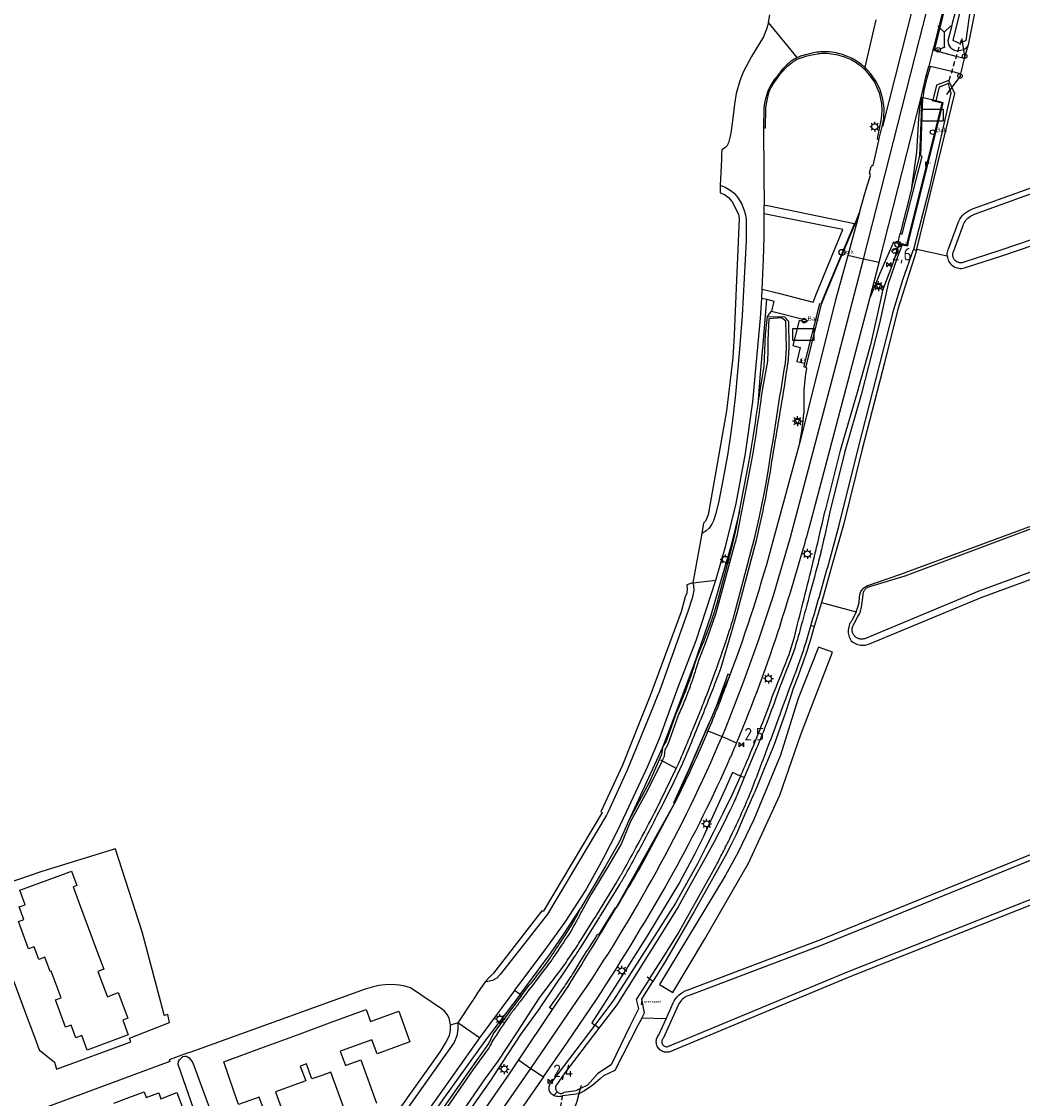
# Model space of a CAD drawing. Extents: x 120829 to 122681, y 456360 to 459111.
# Tile 16 of 32: x 121321 to 121521, y 458013 to 458228. Entities that reach past the tile are written whole.
import ezdxf
from ezdxf.enums import TextEntityAlignment as Align

# ---------------------------------------------------------------- set-up
doc = ezdxf.new("R2010")
doc.units = 0
doc.header["$LTSCALE"] = 4
doc.linetypes.add('STIPPELFIJN', pattern=[0.375, 0.25, -0.125])
doc.layers.get('0').update_dxf_attribs({"linetype": 'CONTINUOUS'})
for name, color, linetype in [('G_BTD', 3, 'CONTINUOUS'), ('G_OTD', 32, 'CONTINUOUS'), ('G_OWG', 6, 'CONTINUOUS'), ('G_OWT', 6, 'CONTINUOUS'), ('G_WGD', 7, 'CONTINUOUS'), ('G_WGI', 1, 'CONTINUOUS'), ('G_WTD', 5, 'CONTINUOUS'), ('LKWDUP', 5, 'CONTINUOUS'), ('LSHD', 3, 'CONTINUOUS'), ('PPALHM', 10, 'CONTINUOUS')]:
    doc.layers.add(name, color=color, linetype=linetype)
for name, color, linetype, true_color in [('PBAK', 7, 'CONTINUOUS', 0xbd2877), ('PBRD', 7, 'CONTINUOUS', 0xbd2877), ('PPAL', 7, 'CONTINUOUS', 0xbd2877), ('PPUT', 7, 'CONTINUOUS', 0xbd2877), ('PSTM', 7, 'CONTINUOUS', 0xde7233)]:
    doc.layers.add(name, color=color, linetype=linetype, true_color=true_color)
doc.styles.add('ISO', font='ISO')
doc.styles.get("Standard").update_dxf_attribs({"font": 'ISO'})

# ---------------------------------------------------------------- blocks, each defined once
blk = doc.blocks.new('lichtmast')
at = {"color": 0}
for p, q in [((-0.6, 0), (-1, 0)), ((-0.71, 0.71), (-0.42, 0.42)), ((0, 0.6), (0, 1)), ((0.42, 0.42), (0.71, 0.71)), ((0.6, 0), (1, 0)), ((-0.42, -0.42), (-0.71, -0.71)), ((0, -0.6), (0, -1)), ((0.42, -0.42), (0.71, -0.71))]:
    blk.add_line(p, q, dxfattribs=at)
blk.add_circle((0, 0), 0.6, dxfattribs=at)
blk = doc.blocks.new('grensmarkering')
at = {"linetype": 'ByBlock', "lineweight": -2}
h = blk.add_hatch(color=0, dxfattribs=at)
h.dxf.hatch_style = 1
h.paths.add_polyline_path([(0.09, 0.55, 0.219912), (0.05, 0.61, -0.457379), (0.04, 0.66, 2.245674), (-0.04, 0.66, -0.457379), (-0.05, 0.61, 0.219912), (-0.09, 0.55), (-0.15, 0.04), (-0.18, 0.04), (-0.18, 0.01, 0.018367), (-0.1, 0, -0.954633), (0.1, 0, 0.018367), (0.18, 0.01), (0.18, 0.04), (0.15, 0.04)])
at = {"linetype": 'ByBlock', "lineweight": -2, "true_color": 0x681648}
h = blk.add_hatch(color=219, dxfattribs=at)
h.dxf.hatch_style = 1
h.paths.add_polyline_path([(0.1, 0, 1), (-0.1, 0, 1)])
at = {"linetype": 'ByBlock', "lineweight": -2}
h = blk.add_hatch(color=0, dxfattribs=at)
h.dxf.hatch_style = 1
h.paths.add_polyline_path([(0.18, -0.04, -0.022381), (0.08, -0.06, -0.528879), (-0.08, -0.06, -0.022381), (-0.18, -0.04), (-0.18, -0.13, 0.083333), (0.18, -0.13)])
at = {"color": 0, "linetype": 'ByBlock', "lineweight": -2}
blk.add_attdef('GRENSMARKERING', (0.5, 0.35), '', height=0.5, dxfattribs=at)
blk = doc.blocks.new('kilometerpaal')
at = {"color": 0}
for p, q in [((-0.44, 0.44), (0.44, -0.44)), ((-0.44, -0.44), (-0.44, 0.44)), ((0.44, 0.44), (-0.44, -0.44)), ((0.44, -0.44), (0.44, 0.44))]:
    blk.add_line(p, q, dxfattribs=at)
at = {"color": 0, "style": 'ISO'}
blk.add_attdef('KILOMETERPAAL', (0.59, 0.87), '', height=2.5, dxfattribs=at)
blk = doc.blocks.new('aanduidingsbord')
at = {"color": 0}
for p, q in [((-0.81, -0.33), (0, 0)), ((-1.45, -0.5), (-1.01, -0.5))]:
    blk.add_line(p, q, dxfattribs=at)
blk.add_circle((-1.23, -0.5), 0.45, dxfattribs=at)
blk = doc.blocks.new('verkeersbord-pl')
at = {"linetype": 'Continuous'}
blk.add_circle((0, 0), 0.03, dxfattribs=at)
blk = doc.blocks.new('wegwijzer')
at = {"color": 0}
for q in [(-0.424, 1.424), (0.424, 1.424), (0, 0)]:
    blk.add_line((0, 1), q, dxfattribs=at)
blk = doc.blocks.new('kolk')
at = {"color": 0}
blk.add_circle((0, 0), 0.6, dxfattribs=at)
at = {"color": 0, "linetype": 'Continuous', "style": 'ISO'}
blk.add_attdef('KOLK', (-0.04, -0.26), '', height=0.8, dxfattribs=at)
blk = doc.blocks.new('strooikist')
at = {"color": 0}
blk.add_circle((0, 0), 0.45, dxfattribs=at)
at = {"color": 0, "style": 'ISO'}
blk.add_attdef('STROOIKIST', (0.7, 0), '', height=0.9, dxfattribs=at)
blk = doc.blocks.new('verkeersbord')
at = {"color": 0}
for p, q in [((0.5, 0.32), (-0.5, 0.32)), ((-0.5, 0.32), (0, -0.6)), ((0, -0.6), (0.5, 0.32))]:
    blk.add_line(p, q, dxfattribs=at)
blk = doc.blocks.new('verkeersteller')
at = {"color": 0}
blk.add_circle((0, 0), 0.45, dxfattribs=at)
blk = doc.blocks.new('haltepaal')
at = {"linetype": 'ByBlock', "lineweight": -2}
h = blk.add_hatch(color=0, dxfattribs=at)
h.dxf.hatch_style = 1
h.paths.add_polyline_path([(0.15, 0.45), (0.45, 0.45), (0.45, 0.8), (-0.15, 0.8), (-0.15, -0.1), (0, -0.1, -0.414214), (-0.1, 0, -1), (0.1, 0, -0.414214), (0, -0.1), (0.15, -0.1)])
h.paths.add_polyline_path([(0.15, 0.5), (0.15, 0.75), (0.4, 0.75), (0.4, 0.5)], flags=16)
at = {"linetype": 'ByBlock', "lineweight": -2, "true_color": 0x681648}
h = blk.add_hatch(color=219, dxfattribs=at)
h.dxf.hatch_style = 1
h.paths.add_polyline_path([(0.1, 0, 1), (-0.1, 0, 1)])
at = {"color": 0, "linetype": 'ByBlock', "lineweight": -2}
blk.add_attdef('HALTEPAAL', (0.5, 0.35), '', height=0.5, dxfattribs=at)
blk = doc.blocks.new('abri')
at = {"color": 0}
for p, q in [((-2.1, 1.2), (2.1, 1.2)), ((-2.1, -1.2), (-2.1, 1.2)), ((2.1, 1.2), (2.1, -1.2)), ((2.1, -1.2), (-2.1, -1.2))]:
    blk.add_line(p, q, dxfattribs=at)
at = {"color": 0, "linetype": 'Continuous', "style": 'ISO', "flags": 2}
blk.add_attdef('ABRI', text='', height=0.8, dxfattribs=at).set_placement((0, 0), align=Align.MIDDLE_CENTER)

msp = doc.modelspace()

# ---------------------------------------------------------------- linework, layer by layer
at = {"layer": 'G_BTD', "linetype": 'Continuous', "transparency": 33554687}
for points in [[(121499.678, 458182.55), (121505.733, 458181.205)], [(121467.963, 458151.5), (121468.404, 458157.698), (121469.019, 458164.302), (121469.711, 458172.507)], [(121464.242, 458130.186), (121462.486, 458123.105), (121460.463, 458116.061), (121458.517, 458109.335), (121455.145, 458099.466), (121452.605, 458092.746), (121448.848, 458082.951)], [(121480.597, 458111.924), (121487.57, 458110.05)], [(121448.848, 458082.951), (121442.035, 458068.175)], [(121420.393, 458033.574), (121424.029, 458038.409), (121426.495, 458041.794), (121429.1, 458045.528), (121432.481, 458050.736)], [(121420.393, 458033.574), (121419.324, 458034.359)], [(121420.393, 458033.574), (121413.314, 458024.164), (121404.976, 458012.555), (121395.389, 457998.784), (121383.529, 457981.735), (121372.594, 457966.073), (121359.268, 457947.232), (121349.258, 457932.933), (121339.406, 457919.574), (121330.417, 457908.203), (121328.902, 457906.071), (121328.296, 457905.155), (121328.236, 457904.455), (121328.766, 457903.31), (121329.509, 457902.602)], [(121420.393, 458033.574), (121420.707, 458033.346)], [(121449.575, 458028.695), (121444.701, 458028.847)]]:
    msp.add_lwpolyline(points, dxfattribs=at)
at = {"layer": 'G_OTD', "linetype": 'Continuous', "transparency": 33554687}
for points in [[(121480.025, 458102.957), (121475.981, 458092.745), (121472.41, 458081.418), (121467.129, 458068.532), (121463.967, 458062.019), (121461.401, 458057.283), (121448.271, 458035.551), (121450.888, 458033.97), (121457.276, 458044.542), (121466.057, 458059.781), (121472.31, 458073.385), (121476.492, 458085.507), (121482.837, 458101.969), (121480.025, 458102.957)], [(121317.562, 458040.826), (121321.433, 458030.354), (121323.449, 458024.899), (121324.334, 458022.508), (121327.383, 458020.054), (121327.836, 458018.626), (121342.625, 458024.079), (121342.39, 458024.857), (121350.384, 458027.974), (121350.055, 458029.538), (121349.37, 458029.34), (121349.27, 458029.48), (121349.26, 458029.76), (121344.93, 458046.08), (121339.57, 458062.64), (121339.49, 458062.71), (121339.12, 458062.57), (121324.66, 458058.11), (121301.68, 458050.23)], [(121321.31, 458048.54), (121320.37, 458051.06), (121321.56, 458051.52), (121320.49, 458054.39), (121328.67, 458057.41), (121330.829, 458058.207), (121331.898, 458055.365), (121331.1, 458055.065), (121333.073, 458049.789), (121336.08, 458041.75), (121337.25, 458038.63), (121336.08, 458038.19), (121337.942, 458033.218), (121337.976, 458033.128), (121340.113, 458033.936), (121342.04, 458028.82), (121341.057, 458028.452), (121342.15, 458025.52), (121333.91, 458022.47), (121332.86, 458025.35), (121331.67, 458024.92), (121330.73, 458027.46), (121329.61, 458027.04), (121328.583, 458029.793), (121327.58, 458032.48), (121328.711, 458032.88), (121326.747, 458038.211), (121326.56, 458038.14), (121325.46, 458041.02), (121324.26, 458040.57), (121323.33, 458043.1), (121322.21, 458042.69), (121321.208, 458045.402), (121320.2, 458048.13), (121321.31, 458048.54)], [(121406.485, 458027.43), (121406.45, 458027.85), (121406.23, 458028.83), (121405.85, 458029.59), (121405.32, 458030.27), (121404.93, 458030.59), (121398.53, 458034.88), (121397.38, 458035.24), (121396.31, 458035.45), (121394.59, 458035.57), (121393.43, 458035.51), (121392.18, 458035.34), (121390.83, 458035.05), (121389.46, 458034.61), (121354.415, 458022.007), (121353.912, 458021.821), (121350.32, 458020.48), (121350.44, 458020.2), (121296.83, 458000.34)], [(121367.863, 458022.579), (121375.923, 458025.534), (121382.888, 458028.087), (121389.66, 458030.57), (121390.54, 458028.18), (121396.17, 458030.25), (121398.41, 458024.14), (121391.83, 458021.73), (121390.8, 458024.53), (121384.889, 458022.357), (121384.501, 458022.215), (121385.524, 458019.407), (121385.876, 458019.532), (121388.585, 458020.5), (121391.738, 458011.872)], [(121357.19, 458005.05), (121352.08, 458019.6), (121352.17, 458020.15), (121352.4, 458020.53), (121352.71, 458020.85), (121353.07, 458021.16), (121353.43, 458021.26), (121353.72, 458021.24), (121353.94, 458021.12), (121354.29, 458020.88), (121354.54, 458020.6), (121355.02, 458019.92), (121362.34, 458000)], [(121369.566, 458009.636), (121368.303, 458013.072), (121364.177, 458011.555), (121363.18, 458014.44), (121361.21, 458020.14), (121367.863, 458022.579)], [(121385.686, 458009.682), (121382.633, 458018.062), (121381.742, 458017.739), (121380.63, 458017.336), (121378.823, 458016.681), (121378.773, 458016.819), (121377.729, 458019.726), (121376.87, 458019.41), (121376.505, 458019.276), (121377.629, 458016.296), (121371.542, 458014.106), (121372.754, 458010.808)], [(121339.26, 458011.838), (121342.262, 458012.972), (121345.293, 458014.117), (121345.718, 458012.992), (121348.221, 458013.938), (121348.67, 458012.749), (121351.85, 458013.95), (121355.32, 458004.82)]]:
    msp.add_lwpolyline(points, dxfattribs=at)
at = {"layer": 'G_OWG', "linetype": 'Continuous', "transparency": 33554687}
for points in [[(121512.611, 458260.156), (121510.626, 458252.242), (121507.114, 458238.415), (121503.122, 458222.218)], [(121509.941, 458223.365), (121509.222, 458221.09)], [(121509.222, 458221.09), (121509.04, 458222.352)], [(121509.222, 458221.09), (121509.114, 458220.627)], [(121500.914, 458212.77), (121501.157, 458214.247), (121501.754, 458216.736), (121502.361, 458219.038)], [(121508.405, 458217.581), (121508.298, 458217.121), (121506.669, 458214.868)], [(121502.682, 458212.343), (121502.841, 458212.303)], [(121496.069, 458183.581), (121496.076, 458183.497), (121496.121, 458183.49)], [(121469.843, 458169.094), (121470.606, 458170.11)], [(121462.316, 458097.393), (121451.282, 458071.791)], [(121462.316, 458097.393), (121461.929, 458097.557), (121461.737, 458097.022)], [(121451.282, 458071.791), (121451.147, 458071.858), (121453.724, 458077.632), (121454.09, 458078.456), (121454.515, 458079.424), (121458.265, 458088.005)], [(121464.456, 458077.216), (121462.81, 458077.907), (121461.298, 458074.497), (121457.056, 458065.171), (121455.337, 458061.66), (121452.28, 458055.925), (121445.947, 458045.501), (121439.838, 458035.889), (121434.752, 458027.899), (121435.325, 458027.461)], [(121451.282, 458071.791), (121439.56, 458050.826)], [(121439.56, 458050.826), (121439.431, 458050.903), (121436.05, 458045.503), (121435.905, 458045.578)], [(121431.115, 458037.977), (121432.492, 458040.197), (121433.504, 458041.828)], [(121426.849, 458030.568), (121426.29, 458030.942)], [(121432.171, 458013.714), (121431.721, 458012.153), (121430.404, 458008.371), (121430.143, 458007.739)]]:
    msp.add_lwpolyline(points, dxfattribs=at)
for points in [[(121461.737, 458097.022, -0.0052988), (121459.552, 458091.142)], [(121459.552, 458091.142, -0.0112289), (121458.265, 458088.005)], [(121434.323, 458043.112, -0.0024609), (121435.905, 458045.578)], [(121433.504, 458041.828, -0.0052875), (121434.323, 458043.112)], [(121429.258, 458035.133, 0.0111832), (121431.115, 458037.977)], [(121426.29, 458030.942, 0.0076735), (121429.258, 458035.133)]]:
    msp.add_lwpolyline(points, format="xyb", dxfattribs=at)
at = {"layer": 'G_OWT', "linetype": 'Continuous', "transparency": 33554687}
for points in [[(121505.952, 458224.24, -0.0015001), (121516.005, 458263.557)], [(121507.849, 458222.095, -0.4003079), (121505.952, 458224.24)], [(121509.941, 458223.365, -0.1682694), (121509.04, 458222.352)], [(121473.034, 458153.949, 0.0065469), (121473.9, 458159.738)], [(121467.963, 458151.5, 0.0012747), (121468.294, 458153.806)], [(121470.41, 458138.119, -0.0023975), (121473.034, 458153.949)], [(121466.431, 458141.714, 0.0051602), (121467.963, 458151.5)], [(121468.39, 458127.662, 0.0092559), (121469.792, 458134.577)], [(121479.647, 458122.928, 0.001372), (121481.369, 458130.325)], [(121478.757, 458119.244, 0.0026887), (121479.647, 458122.928)], [(121476.905, 458111.791, 0.0005369), (121478.757, 458119.244)], [(121475.205, 458104.998, 0.0005888), (121476.905, 458111.791)], [(121458.567, 458108.042, 0.0151907), (121459.392, 458110.51)], [(121474.131, 458101.533, 0.0271173), (121475.205, 458104.998)], [(121471.144, 458094.051, 0.0121474), (121474.131, 458101.533)], [(121454.836, 458098.063, 0.0044285), (121455.278, 458099.421)], [(121453.941, 458095.508, 0.0074785), (121454.836, 458098.063)], [(121458.57, 458093.694, 0.0017168), (121460.099, 458097.63)], [(121452.742, 458092.406, 0.0086568), (121453.941, 458095.508)], [(121451.434, 458089.348, 0.0086062), (121452.742, 458092.406)], [(121456.581, 458088.691, 0.0021045), (121458.57, 458093.694)], [(121468.888, 458087.934, 0.0064063), (121470.98, 458093.588)], [(121454.697, 458084.064, 0.0020803), (121456.581, 458088.691)], [(121466.463, 458081.883, 0.007093), (121468.888, 458087.934)], [(121452.776, 458079.453, 0.0018941), (121454.697, 458084.064)], [(121464.662, 458077.682, 0.0049986), (121466.463, 458081.883)], [(121450.962, 458075.687, 0.0025705), (121452.776, 458079.453)], [(121449.107, 458071.942, 0.0028896), (121450.962, 458075.687)], [(121446.504, 458066.856, 0.0037577), (121449.107, 458071.942)], [(121443.824, 458061.81, 0.0039124), (121446.504, 458066.856)], [(121441.516, 458057.603, 0.0047568), (121443.824, 458061.81)], [(121457.421, 458062.848, -0.0006316), (121455.819, 458059.691)], [(121440.313, 458055.554, 0.0099656), (121441.516, 458057.603)], [(121430.96, 458047.862, 0.007978), (121432.481, 458050.736)], [(121428.535, 458044.071, 0.0018713), (121430.246, 458046.672)], [(121426.162, 458040.518, 0.0013631), (121428.535, 458044.071)], [(121431.296, 458041.088, 0.0069355), (121433.156, 458043.981)], [(121428.094, 458036.333, 0.0041605), (121431.296, 458041.088)], [(121422.254, 458035.409, 0.0078816), (121424.895, 458038.753)], [(121426.243, 458014.44, -0.2199072), (121426.458, 458015.782)], [(121427.124, 458013.405, -0.2192168), (121426.243, 458014.44)], [(121427.124, 458013.405, 0.0861086), (121428.226, 458013.212)], [(121428.226, 458013.212, 0.0538675), (121428.93, 458013.298)]]:
    msp.add_lwpolyline(points, format="xyb", dxfattribs=at)
for points in [[(121515.062, 458243.378), (121512.599, 458235.262), (121511.219, 458230.042), (121509.941, 458223.365)], [(121449.575, 458028.695), (121451.01, 458031.88), (121451.21, 458032.29), (121451.47, 458032.71), (121451.78, 458033.1), (121452.13, 458033.45), (121452.51, 458033.77), (121452.93, 458034.04), (121453.37, 458034.27), (121453.78, 458034.42), (121480.47, 458044.54), (121530.1, 458064.71), (121593.48, 458090.58), (121629.78, 458105.54), (121676.42, 458124.67), (121716.52, 458139.46), (121760.92, 458155.16), (121789.23, 458165.54), (121821.21, 458178.08), (121857.87, 458192.75), (121898.03, 458207.54), (121947.77, 458225.77), (121988.27, 458241.22)], [(121509.04, 458222.352), (121508.814, 458223.921)], [(121509.04, 458222.352), (121507.849, 458222.095)], [(121499.678, 458182.55), (121507.277, 458213.602), (121506.669, 458214.868)], [(121506.669, 458214.868), (121506.051, 458216.157), (121506.027, 458216.207), (121503.599, 458215.287), (121502.841, 458212.303)], [(121506.669, 458214.868), (121506.273, 458214.319)], [(121503.498, 458212.136), (121502.841, 458212.303)], [(121505.733, 458181.205), (121505.78, 458180.84), (121505.85, 458180.57), (121505.95, 458180.32), (121506.07, 458180.07), (121506.22, 458179.83), (121506.39, 458179.62), (121506.58, 458179.42), (121506.79, 458179.24), (121507.02, 458179.08), (121507.26, 458178.95), (121507.52, 458178.84), (121507.78, 458178.76), (121508.05, 458178.7), (121508.33, 458178.68), (121508.6, 458178.68), (121508.88, 458178.71), (121509.15, 458178.76), (121509.37, 458178.83), (121516.61, 458181.21), (121566.91, 458198.31)], [(121505.733, 458181.205), (121505.72, 458181.39), (121505.73, 458181.66), (121505.77, 458181.94), (121505.84, 458182.21), (121505.93, 458182.47), (121506, 458182.62), (121506.87, 458184.95), (121507.74, 458187.28), (121507.85, 458187.65), (121508.03, 458188.1), (121508.26, 458188.52), (121508.53, 458188.92), (121508.84, 458189.29), (121509.19, 458189.63), (121509.56, 458189.93), (121509.97, 458190.19), (121510.4, 458190.4), (121510.81, 458190.55), (121525.606, 458195.934)], [(121499.581, 458182.234), (121495.84, 458170.52), (121493.184, 458159.819), (121488.771, 458142.549), (121484.982, 458127.407), (121482.649, 458119.03), (121480.928, 458113.051), (121480.597, 458111.924)], [(121496.121, 458183.49), (121494.83, 458179.547), (121492.794, 458174.281), (121492.437, 458172.298), (121490.459, 458163.638), (121487.723, 458153.885), (121484.36, 458142.287), (121481.369, 458130.325)], [(121496.121, 458183.49), (121496.764, 458183.382)], [(121499.581, 458182.234), (121498.968, 458182.439)], [(121499.678, 458182.55), (121499.666, 458182.5), (121499.581, 458182.234)], [(121468.294, 458153.806), (121469.16, 458159.152), (121469.302, 458162.249), (121469.449, 458165.445), (121469.843, 458169.094)], [(121469.843, 458169.094), (121473.215, 458168.98), (121474.024, 458168.133), (121474.118, 458162.786), (121473.9, 458159.738)], [(121464.242, 458130.186), (121465.958, 458139.127), (121466.431, 458141.714)], [(121469.792, 458134.577), (121470.41, 458138.119)], [(121459.392, 458110.51), (121459.748, 458111.761), (121461.342, 458117.743), (121462.915, 458123.731), (121463.129, 458124.594), (121463.322, 458125.461), (121463.608, 458126.881), (121464.242, 458130.186)], [(121487.57, 458110.05), (121487.88, 458110.98), (121488.11, 458111.93), (121488.24, 458112.9), (121488.24, 458113.11), (121488.26, 458113.32), (121488.29, 458113.52), (121488.35, 458113.72), (121488.42, 458113.92), (121488.5, 458114.1), (121488.6, 458114.29), (121488.72, 458114.46), (121488.85, 458114.62), (121489, 458114.77), (121489.15, 458114.9), (121489.32, 458115.03), (121489.5, 458115.13), (121489.68, 458115.23), (121489.87, 458115.3), (121496.27, 458117.53), (121525.82, 458128.46)], [(121460.099, 458097.63), (121460.515, 458098.715), (121462.792, 458106.407), (121463.83, 458110.124), (121467.378, 458123.394), (121467.607, 458124.292), (121468.39, 458127.662)], [(121487.57, 458110.05), (121487.17, 458109.15), (121486.69, 458108.3), (121486.52, 458108.07), (121486.37, 458107.82), (121486.24, 458107.56), (121486.14, 458107.29), (121486.06, 458107.02), (121486, 458106.74), (121485.96, 458106.45), (121485.96, 458106.16), (121485.97, 458105.87), (121486.01, 458105.59), (121486.07, 458105.31), (121486.16, 458105.03), (121486.27, 458104.77), (121486.4, 458104.51), (121486.55, 458104.27), (121486.78, 458104.07), (121487.03, 458103.9), (121487.29, 458103.75), (121487.56, 458103.62), (121487.84, 458103.52), (121488.13, 458103.44), (121488.43, 458103.39), (121488.73, 458103.37), (121489.03, 458103.38), (121489.33, 458103.41), (121489.62, 458103.47), (121489.91, 458103.55), (121490.19, 458103.66), (121512.54, 458112.89), (121544.59, 458124.67)], [(121480.597, 458111.924), (121479.176, 458107.081)], [(121479.176, 458107.081), (121478.495, 458104.741), (121477.779, 458102.411), (121476.872, 458099.835), (121476.405, 458098.552), (121475.928, 458097.272), (121474.948, 458094.723), (121474.209, 458092.389), (121473.344, 458089.753), (121472.45, 458087.126), (121471.904, 458085.592), (121471.621, 458084.829), (121471.332, 458084.068), (121470.733, 458082.554), (121469.238, 458078.87), (121467.741, 458075.186), (121467.621, 458074.894), (121467.5, 458074.602), (121467.278, 458074.08), (121467.053, 458073.56), (121465.332, 458069.631), (121463.607, 458065.705), (121463.112, 458064.623), (121462.585, 458063.556), (121461.377, 458061.233), (121460.137, 458058.926), (121455.176, 458050.151), (121449.527, 458040.381), (121446.914, 458036.169)], [(121455.278, 458099.421), (121455.657, 458100.642), (121456.663, 458103.094), (121457.153, 458104.326), (121457.633, 458105.561), (121458.567, 458108.042)], [(121479.176, 458107.081), (121478.483, 458107.268)], [(121470.98, 458093.588), (121471.144, 458094.051)], [(121448.848, 458082.951), (121449.621, 458084.046), (121451.434, 458089.348)], [(121448.848, 458082.951), (121448.826, 458082.792), (121448.651, 458081.539), (121446.23, 458076.068), (121442.035, 458068.175)], [(121464.456, 458077.216), (121462.78, 458073.517), (121460.903, 458069.76), (121459.017, 458066.008), (121457.421, 458062.848)], [(121464.456, 458077.216), (121464.662, 458077.682)], [(121465.195, 458076.906), (121464.456, 458077.216)], [(121442.035, 458068.175), (121440.839, 458065.463), (121440.172, 458064.007), (121437.552, 458059.336), (121432.481, 458050.736)], [(121455.819, 458059.691), (121451.462, 458051.803), (121439.079, 458032.405), (121435.325, 458027.461)], [(121538.36, 458057.73), (121486.25, 458037.07), (121450.34, 458022.13), (121450.12, 458022.07), (121449.91, 458022.04), (121449.7, 458022.03), (121449.48, 458022.04), (121449.27, 458022.07), (121449.07, 458022.13), (121448.87, 458022.2), (121448.68, 458022.29), (121448.5, 458022.41), (121448.33, 458022.54), (121448.18, 458022.68), (121448.04, 458022.85), (121447.92, 458023.02), (121447.82, 458023.21), (121447.73, 458023.4), (121447.67, 458023.61), (121447.63, 458023.81), (121447.61, 458024.03), (121447.61, 458024.24), (121447.63, 458024.45), (121447.68, 458024.66), (121447.74, 458024.86), (121447.83, 458025.05), (121447.93, 458025.24), (121448.05, 458025.41), (121448.14, 458025.51), (121449.575, 458028.695)], [(121433.156, 458043.981), (121436.278, 458048.984), (121436.432, 458049.232), (121436.664, 458049.607), (121440.313, 458055.554)], [(121430.246, 458046.672), (121430.614, 458047.26), (121430.96, 458047.862)], [(121424.895, 458038.753), (121425.542, 458039.626), (121426.162, 458040.518)], [(121335.816, 457903.966), (121343.141, 457913.864), (121346.295, 457917.939), (121355.176, 457930.611), (121364.09, 457943.777), (121375.837, 457960.655), (121389.099, 457980.083), (121402.852, 457999.743), (121414.586, 458016.362), (121416.792, 458019.776), (121420.711, 458025.783), (121424.135, 458030.532), (121428.094, 458036.333)], [(121444.701, 458028.847), (121445.228, 458029.881), (121444.743, 458032.668), (121446.914, 458036.169)], [(121446.914, 458036.169), (121446.239, 458036.694)], [(121420.707, 458033.346), (121422.254, 458035.409)], [(121420.707, 458033.346), (121418.191, 458029.99), (121415.027, 458025.683), (121414.178, 458023.857), (121410.578, 458018.81), (121397.012, 457999.376), (121395.961, 457997.871), (121387.156, 457985.616), (121374.389, 457967.215), (121373.832, 457966.433), (121365.461, 457954.673), (121358.735, 457946.257), (121357.192, 457943.492), (121355.927, 457941.223), (121350.481, 457932.817), (121347.311, 457928.295), (121338.586, 457916.218), (121336.443, 457912.5), (121331.901, 457905.936)], [(121435.325, 458027.461), (121426.458, 458015.782)], [(121444.701, 458028.847), (121443.942, 458027.356), (121439.359, 458018.355), (121437.04, 458017.32), (121436.49, 458016.75), (121434.95, 458015.45), (121433.29, 458014.32), (121432.171, 458013.714)], [(121436.161, 458026.821), (121435.325, 458027.461)], [(121427.801, 458014.111), (121427.124, 458013.405)], [(121432.171, 458013.714), (121428.93, 458013.298)]]:
    msp.add_lwpolyline(points, dxfattribs=at)
at = {"layer": 'G_WGD', "linetype": 'Continuous', "transparency": 33554687}
for points in [[(121488.99, 458180.552), (121500.204, 458224.404), (121515.78, 458285.3), (121518.302, 458296.064)], [(121512.402, 458260.206), (121512.198, 458259.834), (121502.99, 458222.693), (121502.881, 458222.278)], [(121500.339, 458236.844), (121492.798, 458207.01), (121492.736, 458207.02)], [(121470, 458227.82), (121469.6, 458226.47), (121469.02, 458224.96), (121466.61, 458221.03), (121464.95, 458217.88), (121464.28, 458216.13), (121463.6, 458213.63), (121463.23, 458211.5), (121462.97, 458209.22), (121462.56, 458206.18), (121462.38, 458205.1), (121462.02, 458203.76), (121461.74, 458203.1), (121461.45, 458202.81), (121460.72, 458202.38), (121460.666, 458201.28), (121460.648, 458200.92), (121460.624, 458200.442), (121460.37, 458195.3)], [(121470, 458227.82), (121470.33, 458229.34)], [(121475.78, 458220.805), (121470, 458227.82)], [(121491.502, 458228.339), (121489.26, 458218.865)], [(121489.26, 458218.865), (121488.967, 458219.121), (121488.666, 458219.368), (121488.357, 458219.605), (121488.041, 458219.833), (121487.718, 458220.05), (121487.389, 458220.258), (121487.083, 458220.437), (121486.772, 458220.607), (121486.456, 458220.766), (121486.134, 458220.916), (121485.809, 458221.055), (121485.478, 458221.184), (121485.145, 458221.303), (121484.807, 458221.411), (121484.38, 458221.533), (121483.949, 458221.64), (121483.515, 458221.734), (121483.078, 458221.813), (121482.639, 458221.877), (121482.198, 458221.927), (121481.755, 458221.963), (121481.473, 458221.977), (121481.191, 458221.981), (121480.908, 458221.977), (121480.626, 458221.963), (121480.345, 458221.941), (121480.064, 458221.909), (121479.785, 458221.869), (121478.997, 458221.729), (121478.214, 458221.561), (121477.437, 458221.366), (121476.668, 458221.145), (121476.442, 458221.071), (121476.218, 458220.99), (121475.998, 458220.901), (121475.78, 458220.805)], [(121502.881, 458222.278), (121502.053, 458219.121)], [(121503.122, 458222.218), (121502.881, 458222.278)], [(121509.114, 458220.627), (121507.532, 458221.047), (121503.122, 458222.218)], [(121475.78, 458220.805), (121475.566, 458220.701), (121475.356, 458220.591), (121475.149, 458220.473), (121474.947, 458220.348), (121474.749, 458220.216), (121474.556, 458220.078), (121474.367, 458219.933), (121474.027, 458219.653), (121473.697, 458219.361), (121473.378, 458219.058), (121473.069, 458218.744), (121472.771, 458218.419), (121472.485, 458218.084), (121472.199, 458217.725)], [(121492.736, 458207.02), (121493.06, 458208.6), (121493.14, 458210.68), (121492.89, 458212.51), (121492.33, 458214.36), (121491.54, 458216.04), (121490.4, 458217.63), (121489.26, 458218.865)], [(121500.555, 458212.843), (121500.844, 458214.25), (121501.43, 458216.868), (121502.053, 458219.121)], [(121502.053, 458219.121), (121502.361, 458219.038)], [(121508.405, 458217.581), (121506.613, 458218.013), (121502.361, 458219.038)], [(121509.114, 458220.627), (121508.405, 458217.581)], [(121471.538, 458216.834), (121471.322, 458216.544), (121470.769, 458215.776), (121470.273, 458214.969), (121470.014, 458214.445), (121469.819, 458213.894), (121469.396, 458212.328), (121469.166, 458211.284), (121469.095, 458210.722), (121469.035, 458206.778)], [(121472.199, 458217.725), (121471.948, 458217.386), (121471.538, 458216.834)], [(121492.11, 458179.851), (121500.555, 458212.843)], [(121502.682, 458212.343), (121502.696, 458212.26), (121504.827, 458211.748), (121497.692, 458183.296), (121496.069, 458183.581)], [(121498.685, 458194.824), (121499.65, 458201.904), (121500.032, 458208.656), (121500.555, 458212.843)], [(121498.685, 458194.824), (121500.285, 458201.154), (121500.75, 458212.8)], [(121500.555, 458212.843), (121500.75, 458212.8)], [(121500.75, 458212.8), (121500.841, 458212.784)], [(121500.914, 458212.77), (121500.841, 458212.784)], [(121502.682, 458212.343), (121500.914, 458212.77)], [(121469.035, 458206.778), (121469.085, 458197.514), (121469.169, 458191.301)], [(121492.058, 458204.358), (121492.736, 458207.02)], [(121492.058, 458204.358), (121492.018, 458204.205), (121490.864, 458199.241), (121490.512, 458199.064)], [(121488.204, 458189.882), (121489.274, 458193.617), (121490.379, 458197.342), (121490.207, 458197.791)], [(121490.207, 458197.791), (121490.512, 458199.064)], [(121460.37, 458195.3), (121460.4, 458193.76), (121461.22, 458193.44), (121462.05, 458192.86), (121462.75, 458191.97), (121463.34, 458190.88), (121464.03, 458189.42), (121464.18, 458188.68), (121463.294, 458168.61), (121463.14, 458165.32), (121462.88, 458160.84), (121462.745, 458159.681), (121461.64, 458150.23), (121458, 458129.46), (121457.43, 458128.19), (121457.04, 458127.73), (121456.983, 458127.372), (121456.72, 458125.72)], [(121460.37, 458195.3), (121461.37, 458194.91), (121462.39, 458194.3), (121463.15, 458193.72), (121463.87, 458192.92), (121464.64, 458191.68), (121465.1, 458190.45), (121465.44, 458189.36), (121465.59, 458188.38), (121465.56, 458184.18), (121464.75, 458169.29), (121464.2, 458161.72), (121463.42, 458153.55), (121463, 458149.44), (121462.45, 458145.33), (121461.82, 458141.36), (121460.76, 458135.62), (121460.06, 458131.83), (121459.42, 458129.52), (121459.07, 458128.24), (121458.73, 458127.57), (121458.18, 458126.77), (121457.61, 458126.24), (121457, 458125.83), (121456.72, 458125.72)], [(121498.685, 458194.824), (121496.352, 458185.668)], [(121469.171, 458189.575), (121469.169, 458191.301)], [(121469.169, 458191.301), (121469.809, 458191.227), (121481.773, 458188.787), (121487.187, 458187.683)], [(121468.783, 458174.538), (121472.058, 458173.702), (121478.923, 458171.949), (121479.606, 458173.664), (121484.905, 458186.432), (121480.786, 458187.255), (121469.171, 458189.575)], [(121468.783, 458174.538), (121468.835, 458176.044), (121469.05, 458180.48), (121469.169, 458184.92), (121469.197, 458187.247), (121469.171, 458189.575)], [(121488.204, 458189.882), (121485.87, 458181.254)], [(121487.326, 458187.655), (121488.204, 458189.882)], [(121487.326, 458187.655), (121484.763, 458181.503)], [(121487.187, 458187.683), (121487.326, 458187.655)], [(121495.856, 458183.651), (121496.352, 458185.668)], [(121495.856, 458183.651), (121495.013, 458183.892), (121492.217, 458177.524), (121490.345, 458172.958)], [(121495.856, 458183.651), (121496.069, 458183.581)], [(121461.475, 458086.828), (121464.92, 458095.675), (121467.935, 458104.13), (121471.019, 458113.333), (121474.411, 458124.957), (121483.052, 458157.689), (121488.99, 458180.552)], [(121485.87, 458181.254), (121484.906, 458177.688), (121483.506, 458172.611), (121476.275, 458143.935)], [(121477.659, 458159.627), (121480.642, 458171.5), (121481.361, 458173.338), (121484.763, 458181.503)], [(121488.99, 458180.552), (121485.87, 458181.254)], [(121492.11, 458179.851), (121488.99, 458180.552)], [(121490.345, 458172.958), (121492.11, 458179.851)], [(121468.722, 458172.7), (121468.783, 458174.538)], [(121459.502, 458116.339), (121461.504, 458123.301), (121463.585, 458131.69), (121465.463, 458141.666), (121466.891, 458152.024), (121467.611, 458160.054), (121468.432, 458168.703), (121468.722, 458172.7)], [(121468.722, 458172.7), (121469.058, 458172.673), (121469.711, 458172.507)], [(121469.711, 458172.507), (121471.124, 458172.149), (121470.606, 458170.11)], [(121478.225, 458127.02), (121482.034, 458141.336), (121490.345, 458172.958)], [(121470.606, 458170.11), (121477.734, 458168.3), (121477.645, 458167.918), (121476.186, 458168.282), (121474.925, 458163.247), (121476.376, 458162.869), (121475.692, 458160.099), (121477.254, 458159.724)], [(121477.254, 458159.724), (121477.077, 458159.013), (121477.479, 458158.909)], [(121477.479, 458158.909), (121477.659, 458159.627)], [(121477.479, 458158.909), (121477.643, 458158.839)], [(121477.065, 458153.832), (121477.076, 458149.768)], [(121476.275, 458143.935), (121471.053, 458124.625)], [(121456.72, 458125.72), (121454.91, 458115.835)], [(121454.91, 458115.835), (121455.08, 458115.22), (121455.1, 458114.3), (121454.78, 458112.77), (121453.98, 458110.3), (121448.27, 458094.22), (121447.81, 458093.1), (121446.91, 458090.92), (121441.81, 458078.38), (121438.03, 458070.08), (121437.7, 458069.44), (121425.9, 458049.6), (121416.46, 458037.56), (121415.78, 458036.8), (121414.93, 458036.34), (121413.97, 458036.14), (121413.41, 458036.13)], [(121454.91, 458115.835), (121453.7, 458115.41), (121453.81, 458114.66), (121453.74, 458113.78), (121453.41, 458113.03), (121452.58, 458110.05), (121446.919, 458094.747), (121446.32, 458093.1), (121444.34, 458088.118), (121440.87, 458079.39), (121436.53, 458070.1), (121436.79, 458069.95), (121425, 458050.14), (121424.74, 458050.29), (121415.09, 458037.84), (121414.671, 458037.413), (121414.446, 458037.184), (121414.363, 458037.101), (121413.41, 458036.13)], [(121419.324, 458034.359), (121420.402, 458035.802), (121425.757, 458042.94), (121429.397, 458048.02), (121433.477, 458054.279), (121437.094, 458060.796), (121439.869, 458066.276), (121441.664, 458070.058), (121445.92, 458079.209), (121448.251, 458084.751), (121452.049, 458095.161), (121455.594, 458104.329), (121459.502, 458116.339)], [(121454.91, 458115.835), (121459.502, 458116.339)], [(121462.316, 458097.393), (121461.712, 458095.788)], [(121457.944, 458086.285), (121460.747, 458085.105)], [(121460.747, 458085.105), (121461.475, 458086.828)], [(121460.747, 458085.105), (121463.644, 458083.886)], [(121451.282, 458071.791), (121445.014, 458060.056)], [(121413.41, 458036.13), (121411.915, 458033.877), (121411.273, 458032.91), (121410.828, 458032.24), (121407.945, 458027.895)], [(121419.324, 458034.359), (121412.276, 458024.929)], [(121430.223, 458035.583), (121426.849, 458030.568)], [(121422.578, 458018.799), (121431.832, 458032.339)], [(121425.088, 458017.111), (121429.873, 458024.014), (121435.653, 458032.569)], [(121426.849, 458030.568), (121420.069, 458020.487)], [(121321.066, 457907.52), (121321.18, 457907.52), (121321.58, 457907.58), (121322.02, 457907.66), (121322.48, 457907.74), (121322.9, 457907.98), (121324.3, 457909.44), (121337.82, 457925.68), (121342.44, 457931.78), (121358.02, 457953.66), (121367.28, 457967.06), (121375.96, 457979.46), (121382.8, 457989.24), (121390.38, 458000), (121398.05, 458010.92), (121407.23, 458023.92), (121407.87, 458025.36), (121408.03, 458026.51), (121408.03, 458027.45), (121407.945, 458027.895)], [(121370.201, 457973.983), (121370.84, 457974.88), (121388.74, 458000), (121404.54, 458022.19), (121405.52, 458023.83), (121406.29, 458025.35), (121406.52, 458026.34), (121406.52, 458027.01), (121406.485, 458027.43)], [(121407.945, 458027.895), (121406.485, 458027.43)], [(121412.276, 458024.929), (121407.945, 458027.895)], [(121412.276, 458024.929), (121402.317, 458010.796), (121391.658, 457995.582), (121381.762, 457981.488), (121375.247, 457972.149), (121369.366, 457963.719), (121361.084, 457952.024), (121354.286, 457942.328), (121346.84, 457931.84), (121337.253, 457918.704), (121330.446, 457910.281), (121328.395, 457907.491)], [(121420.069, 458020.487), (121418.329, 458017.901), (121403.228, 457996.09), (121384.714, 457969.864), (121363.361, 457939.565)], [(121365.834, 457937.822), (121379.432, 457956.639), (121422.578, 458018.799)], [(121420.069, 458020.487), (121422.578, 458018.799)], [(121422.578, 458018.799), (121425.088, 458017.111)], [(121425.088, 458017.111), (121419.023, 458008.363), (121406.702, 457990.74), (121390.506, 457967.435), (121369.664, 457938.004), (121368.308, 457936.078)]]:
    msp.add_lwpolyline(points, dxfattribs=at)
for points in [[(121477.643, 458158.839, 0.0255693), (121477.065, 458153.832)], [(121476.275, 458143.935, 0.0334356), (121477.076, 458149.768)], [(121476.782, 458121.914, 0.0025627), (121478.225, 458127.02)], [(121471.053, 458124.625, -0.023321), (121462.316, 458097.393)], [(121472.339, 458107.364, 0.0077566), (121476.782, 458121.914)], [(121472.339, 458107.364, -0.0194755), (121463.644, 458083.886)], [(121461.712, 458095.788, -0.0104995), (121457.944, 458086.285)], [(121457.944, 458086.285, -0.0162702), (121451.282, 458071.791)], [(121431.832, 458032.339, 0.0491501), (121460.747, 458085.105)], [(121463.644, 458083.886, -0.0021901), (121462.458, 458081.069)], [(121450.983, 458057.853, 0.024522), (121462.458, 458081.069)], [(121445.014, 458060.056, -0.0030077), (121439.56, 458050.826)], [(121435.653, 458032.569, 0.017145), (121450.983, 458057.853)], [(121430.223, 458035.583, 0.0049512), (121439.56, 458050.826)]]:
    msp.add_lwpolyline(points, format="xyb", dxfattribs=at)
at = {"layer": 'G_WGI', "linetype": 'Continuous', "transparency": 33554687}
for points in [[(121469.035, 458206.778), (121469.41, 458206.775), (121469.475, 458210.701), (121469.563, 458211.233), (121469.734, 458212.257), (121470.106, 458213.805), (121470.291, 458214.328), (121470.536, 458214.824), (121471.019, 458215.61), (121471.564, 458216.367), (121471.779, 458216.655), (121472.189, 458217.207), (121472.437, 458217.542), (121472.716, 458217.893), (121472.996, 458218.22), (121473.287, 458218.537), (121473.588, 458218.844), (121473.9, 458219.14), (121474.222, 458219.425), (121474.554, 458219.698), (121474.735, 458219.837), (121474.919, 458219.969), (121475.109, 458220.096), (121475.302, 458220.215), (121475.5, 458220.328), (121475.701, 458220.433), (121475.911, 458220.535), (121476.115, 458220.625), (121476.325, 458220.71), (121476.54, 458220.787), (121476.756, 458220.858), (121477.515, 458221.076), (121478.282, 458221.269), (121479.055, 458221.435), (121479.833, 458221.573), (121480.102, 458221.611), (121480.374, 458221.642), (121480.645, 458221.664), (121480.918, 458221.677), (121481.191, 458221.681), (121481.463, 458221.677), (121481.735, 458221.664), (121482.169, 458221.628), (121482.6, 458221.579), (121483.03, 458221.517), (121483.457, 458221.44), (121483.881, 458221.348), (121484.303, 458221.243), (121484.72, 458221.124), (121485.049, 458221.019), (121485.373, 458220.903), (121485.696, 458220.777), (121486.012, 458220.642), (121486.325, 458220.496), (121486.633, 458220.341), (121486.935, 458220.176), (121487.233, 458220.002), (121487.554, 458219.799), (121487.87, 458219.587), (121488.178, 458219.364), (121488.48, 458219.133), (121488.773, 458218.892), (121489.063, 458218.639), (121489.176, 458218.509)], [(121489.26, 458218.865), (121489.176, 458218.509)], [(121489.176, 458218.509), (121490.156, 458217.379), (121491.198, 458215.888), (121492.111, 458213.743), (121492.589, 458211.602), (121492.688, 458210.239), (121492.567, 458208.652), (121492.058, 458206.301), (121491.713, 458204.618), (121492.058, 458204.358)], [(121496.352, 458185.668), (121496.755, 458185.539), (121500.703, 458201.067), (121500.45, 458201.12), (121500.735, 458209.085), (121500.841, 458212.784)], [(121487.187, 458187.683), (121481.234, 458173.374), (121480.495, 458171.554), (121480.25, 458171.605), (121477.254, 458159.724)]]:
    msp.add_lwpolyline(points, dxfattribs=at)
at = {"layer": 'G_WTD', "linetype": 'Continuous', "transparency": 33554687}
for points in [[(121508.814, 458223.921), (121508.327, 458223.674), (121508.185, 458223.602), (121506.928, 458224.25), (121511.594, 458243.383), (121516.577, 458263.029)], [(121514.46, 458243.616), (121511.72, 458235.828), (121510.299, 458230.478), (121509.425, 458224.231), (121508.814, 458223.921)], [(121503.498, 458212.136), (121504.218, 458214.965), (121505.896, 458215.643), (121505.94, 458215.661), (121506.273, 458214.319)], [(121506.273, 458214.319), (121506.433, 458213.672), (121502.12, 458194.597), (121498.968, 458182.439)], [(121496.764, 458183.382), (121497.765, 458183.214), (121504.891, 458211.783), (121503.498, 458212.136)], [(121566.54, 458199.37), (121516.25, 458182.27), (121509.02, 458179.9), (121508.89, 458179.85), (121508.75, 458179.82), (121508.61, 458179.8), (121508.47, 458179.8), (121508.33, 458179.8), (121508.2, 458179.82), (121508.06, 458179.85), (121507.93, 458179.89), (121507.8, 458179.94), (121507.67, 458180), (121507.55, 458180.08), (121507.44, 458180.16), (121507.34, 458180.25), (121507.24, 458180.35), (121507.15, 458180.46), (121507.08, 458180.58), (121507.01, 458180.7), (121506.95, 458180.83), (121506.91, 458180.96), (121506.87, 458181.1), (121506.85, 458181.24), (121506.84, 458181.38), (121506.85, 458181.51), (121506.86, 458181.65), (121506.89, 458181.79), (121506.93, 458181.93), (121506.98, 458182.06), (121507.04, 458182.18), (121508.8, 458186.93), (121508.89, 458187.22), (121509, 458187.51), (121509.13, 458187.78), (121509.29, 458188.05), (121509.46, 458188.29), (121509.66, 458188.53), (121509.88, 458188.74), (121510.12, 458188.94), (121510.37, 458189.11), (121510.63, 458189.27), (121510.91, 458189.4), (121511.2, 458189.5), (121531.03, 458196.71)], [(121481.853, 458118.993), (121484.141, 458127.386), (121488.005, 458142.862), (121495.07, 458170.44), (121496.945, 458176.616), (121498.968, 458182.439)], [(121496.764, 458183.382), (121495.811, 458180.962), (121493.968, 458175.597), (121492.212, 458167.717), (121488.521, 458153.383), (121485.259, 458142.057), (121482.307, 458130.049)], [(121468.881, 458154.668), (121469.929, 458160.171), (121469.955, 458162.258), (121469.98, 458164.313), (121470.173, 458168.686), (121472.63, 458168.848), (121473.441, 458168.26), (121473.577, 458162.697), (121473.331, 458159.721)], [(121464.039, 458126.667), (121466.443, 458138.953), (121466.965, 458141.78)], [(121469.987, 458138.565), (121469.566, 458136.075), (121469.09, 458133.595), (121468.142, 458129.097), (121467.139, 458124.611), (121466.782, 458123.162), (121463.385, 458110.332)], [(121544.1, 458125.99), (121512.03, 458114.2), (121489.38, 458104.72), (121489.22, 458104.66), (121489.06, 458104.62), (121488.9, 458104.59), (121488.73, 458104.58), (121488.57, 458104.58), (121488.41, 458104.59), (121488.24, 458104.62), (121488.08, 458104.66), (121487.93, 458104.71), (121487.78, 458104.78), (121487.63, 458104.86), (121487.5, 458104.96), (121487.37, 458105.06), (121487.25, 458105.18), (121487.15, 458105.3), (121487.05, 458105.43), (121486.97, 458105.58), (121486.89, 458105.72), (121486.83, 458105.88), (121486.79, 458106.04), (121486.76, 458106.2), (121486.74, 458106.36), (121486.74, 458106.53), (121486.75, 458106.69), (121486.78, 458106.85), (121486.82, 458107.01), (121486.87, 458107.17), (121486.93, 458107.32), (121487.01, 458107.47), (121487.9, 458109.09), (121488.14, 458109.53), (121488.34, 458109.99), (121488.49, 458110.47), (121488.6, 458110.96), (121488.67, 458111.46), (121488.91, 458113.43), (121488.93, 458113.6), (121488.96, 458113.76), (121489.01, 458113.92), (121489.07, 458114.07), (121489.14, 458114.22), (121489.23, 458114.36), (121489.32, 458114.5), (121489.43, 458114.62), (121489.55, 458114.74), (121489.68, 458114.84), (121489.82, 458114.93), (121489.97, 458115.01), (121490.12, 458115.07), (121490.27, 458115.13), (121490.44, 458115.16), (121497.36, 458117.26), (121543.87, 458134.71)], [(121455.761, 458099.242), (121456.089, 458100.384), (121457.549, 458104.145), (121458.938, 458107.933), (121459.574, 458109.831), (121460.137, 458111.752), (121463.392, 458123.824)], [(121477.53, 458103.997), (121478.483, 458107.268)], [(121472.316, 458095.025), (121471.7, 458093.321)], [(121473.48, 458092.659), (121474.317, 458094.951)], [(121448.81, 458080.247), (121449.273, 458081.185), (121449.371, 458082.521), (121449.386, 458082.547), (121450.005, 458083.623), (121451.984, 458089.19)], [(121467.659, 458082.791), (121465.195, 458076.906)], [(121448.81, 458080.247), (121445.885, 458074.318), (121442.421, 458067.978), (121440.726, 458063.968), (121440.644, 458063.719), (121437.909, 458059.092), (121434.597, 458053.602), (121432.8, 458050.384)], [(121451.597, 458078.746), (121448.81, 458080.247)], [(121451.597, 458078.746), (121451.811, 458079.188)], [(121448.472, 458072.299), (121451.597, 458078.746)], [(121465.195, 458076.906), (121463.748, 458073.464)], [(121459.432, 458064.532), (121451.99, 458051.086), (121448.225, 458045.066), (121439.747, 458031.509), (121436.161, 458026.821)], [(121530.51, 458063.69), (121480.87, 458043.52), (121454.17, 458033.4), (121453.89, 458033.3), (121453.61, 458033.17), (121453.35, 458033.01), (121453.1, 458032.84), (121452.87, 458032.64), (121452.66, 458032.43), (121452.46, 458032.2), (121452.29, 458031.95), (121452.13, 458031.69), (121452, 458031.41), (121449.06, 458024.88), (121448.96, 458024.79), (121448.86, 458024.65), (121448.79, 458024.53), (121448.75, 458024.41), (121448.71, 458024.24), (121448.71, 458024.06), (121448.73, 458023.89), (121448.79, 458023.72), (121448.88, 458023.57), (121448.98, 458023.43), (121449.12, 458023.32), (121449.27, 458023.22), (121449.43, 458023.16), (121449.56, 458023.13), (121449.69, 458023.13), (121449.82, 458023.13), (121449.95, 458023.16), (121485.84, 458038.09), (121537.95, 458058.74)], [(121446.239, 458036.694), (121448.801, 458040.653), (121451.966, 458045.757), (121459.564, 458059.363)], [(121432.412, 458044.213), (121435.232, 458048.682), (121435.46, 458049.045), (121435.721, 458049.468), (121439.723, 458056.028)], [(121335.058, 457904.432), (121338.67, 457909.681), (121341.828, 457913.689), (121345.967, 457918.976), (121355.92, 457933.604), (121363.35, 457944.51), (121375.044, 457961.446), (121388.264, 457980.659), (121401.952, 458000.618), (121409.144, 458010.519), (121413.453, 458016.723), (121415.997, 458020.274), (121419.885, 458026.077), (121424.266, 458032.902), (121429.323, 458039.593)], [(121446.239, 458036.694), (121443.588, 458032.597), (121444.041, 458030.711), (121442.354, 458027.248), (121438.59, 458019.523), (121435.923, 458017.81), (121433.896, 458015.431), (121432.469, 458014.749), (121431.536, 458014.304), (121429.14, 458013.952)], [(121436.161, 458026.821), (121429.348, 458017.915), (121427.557, 458015.343)], [(121414.21, 458023), (121410.938, 458018.501), (121397.935, 457999.573), (121397.542, 457999.026), (121384.376, 457980.686), (121374.217, 457966.186), (121365.938, 457954.37), (121359.296, 457945.922), (121357.599, 457943.189), (121353.504, 457936.593), (121347.743, 457928.063), (121342.724, 457921.359), (121339.165, 457916.008), (121336.143, 457911.046), (121332.631, 457906.106)]]:
    msp.add_lwpolyline(points, dxfattribs=at)
for points in [[(121473.331, 458159.721, 0.0029321), (121469.987, 458138.565)], [(121466.965, 458141.78, 0.0080756), (121468.881, 458154.668)], [(121482.307, 458130.049, -0.0041066), (121480.612, 458122.498)], [(121463.392, 458123.824, 0.016555), (121464.039, 458126.667)], [(121480.612, 458122.498, -0.0081654), (121479.688, 458118.81)], [(121479.688, 458118.81, -0.00082), (121477.682, 458111.376)], [(121478.483, 458107.268, 0.0032427), (121481.853, 458118.993)], [(121477.682, 458111.376, -0.0009446), (121475.916, 458104.928)], [(121463.385, 458110.332, -0.0133449), (121462.195, 458106.305)], [(121462.195, 458106.305, -0.0073841), (121459.335, 458097.914)], [(121475.916, 458104.928, -0.0197168), (121474.931, 458101.841)], [(121476.564, 458101.007, 0.014089), (121477.53, 458103.997)], [(121474.931, 458101.841, -0.0086249), (121472.316, 458095.025)], [(121474.317, 458094.951, 0.0071028), (121476.564, 458101.007)], [(121455.309, 458097.773, 0.0055489), (121455.761, 458099.242)], [(121454.435, 458095.191, 0.0092805), (121455.309, 458097.773)], [(121459.335, 458097.914, -0.0030874), (121457.123, 458092.063)], [(121453.274, 458092.164, 0.0109398), (121454.435, 458095.191)], [(121451.984, 458089.19, 0.0107746), (121453.274, 458092.164)], [(121457.123, 458092.063, -0.0063479), (121455.832, 458088.83)], [(121471.7, 458093.321, -0.0036916), (121469.454, 458087.29)], [(121472.164, 458089.079, 0.0009843), (121473.48, 458092.659)], [(121455.832, 458088.83, -0.0003271), (121452.139, 458079.923)], [(121469.983, 458083.217, 0.0011604), (121472.164, 458089.079)], [(121469.454, 458087.29, -0.0082422), (121467.659, 458082.791)], [(121468.306, 458078.765, 0.0007383), (121469.983, 458083.217)], [(121451.952, 458079.49, -0.008156), (121451.811, 458079.188)], [(121452.139, 458079.923, -0.0066799), (121451.952, 458079.49)], [(121466.612, 458074.32, 0.0008606), (121468.306, 458078.765)], [(121463.748, 458073.464, -0.0130536), (121462.364, 458070.402)], [(121464.662, 458069.775, 0.0075136), (121466.612, 458074.32)], [(121446.495, 458068.383, 0.0079522), (121448.472, 458072.299)], [(121462.364, 458070.402, -0.0064068), (121459.432, 458064.532)], [(121443.118, 458062.087, 0.0048822), (121446.495, 458068.383)], [(121462.577, 458065.291, 0.0074154), (121464.662, 458069.775)], [(121461.1, 458062.312, 0.0049769), (121462.577, 458065.291)], [(121440.839, 458057.937, 0.0045342), (121443.118, 458062.087)], [(121459.564, 458059.363, 0.0052403), (121461.1, 458062.312)], [(121439.723, 458056.028, 0.0095379), (121440.839, 458057.937)], [(121432.8, 458050.384, -0.0102946), (121430.932, 458046.899)], [(121430.932, 458046.899, -0.0195622), (121429.825, 458045.099)], [(121429.825, 458045.099, -0.0009186), (121426.789, 458040.59)], [(121429.323, 458039.593, 0.0030721), (121431.402, 458042.658)], [(121431.402, 458042.658, 0.0065792), (121432.412, 458044.213)], [(121426.535, 458040.234, -0.0010933), (121424.552, 458037.606)], [(121426.789, 458040.59, -0.0127581), (121426.535, 458040.234)], [(121424.552, 458037.606, -0.0008033), (121421.843, 458034.038)], [(121421.843, 458034.038, -0.000737), (121420.188, 458031.872)], [(121420.188, 458031.872, 0.0009155), (121418.732, 458029.965)], [(121418.732, 458029.965, 0.0129123), (121418.08, 458029.059)], [(121418.08, 458029.059, 0.0028412), (121415.25, 458024.845)], [(121414.997, 458024.433, 0.0046362), (121414.21, 458023)], [(121415.25, 458024.845, 0.0166672), (121414.997, 458024.433)], [(121427.557, 458015.343, 0.1513052), (121427.488, 458014.689)], [(121427.488, 458014.689, 0.1538376), (121427.801, 458014.111)], [(121427.801, 458014.111, 0.163822), (121428.444, 458013.804)], [(121428.444, 458013.804, 0.1413747), (121429.053, 458013.906)], [(121429.053, 458013.906, 0.0227155), (121429.14, 458013.952)]]:
    msp.add_lwpolyline(points, format="xyb", dxfattribs=at)
at = {"layer": 'LKWDUP', "linetype": 'STIPPELFIJN', "lineweight": -3, "transparency": 33554687}
for points in [[(121508.518, 458224.306), (121505.875, 458215.575)], [(121427.567, 458006.566), (121429.065, 458013.963)]]:
    msp.add_lwpolyline(points, dxfattribs=at)
at = {"layer": 'LSHD', "linetype": 'Continuous', "lineweight": -3, "transparency": 33554687}
for points in [[(121508.814, 458223.921), (121508.715, 458224.606)], [(121502.841, 458212.303), (121502.682, 458212.343)], [(121503.498, 458212.136), (121502.841, 458212.303)], [(121505.653, 458213.462), (121506.273, 458214.319)], [(121496.195, 458183.643), (121497.642, 458183.394), (121504.714, 458211.717), (121502.717, 458212.176)], [(121496.764, 458183.382), (121497.765, 458183.214), (121504.891, 458211.783), (121503.498, 458212.136)], [(121496.069, 458183.581), (121496.076, 458183.497), (121496.121, 458183.49)], [(121496.121, 458183.49), (121496.764, 458183.382)], [(121448.81, 458080.247), (121448.511, 458080.408)], [(121451.597, 458078.746), (121448.81, 458080.247)], [(121446.239, 458036.694), (121445.814, 458037.025)], [(121432.171, 458013.714), (121432.469, 458014.749), (121432.671, 458015.452)]]:
    msp.add_lwpolyline(points, dxfattribs=at)

# ---------------------------------------------------------------- block references
at = {"layer": 'PBAK', "transparency": 33554687}
for p in [(121502.803, 458205.895), (121477.14, 458168.218)]:
    msp.add_blockref('strooikist', p, dxfattribs=at).add_auto_attribs({'STROOIKIST': 'Bak'})
at = {"layer": 'PBRD', "transparency": 33554687, "xscale": 3, "yscale": 3, "zscale": 3}
msp.add_blockref('wegwijzer', (121505.151, 458222.867), dxfattribs=at)
at = {"layer": 'PBRD', "transparency": 33554687}
for name, p in [('aanduidingsbord', (121505.151, 458222.867)), ('verkeersbord', (121491.972, 458175.119)), ('verkeersbord', (121475.812, 458148.137))]:
    msp.add_blockref(name, p, dxfattribs=at)
at = {"layer": 'PPAL', "transparency": 33554687}
for name, p in [('verkeersbord-pl', (121505.151, 458222.867)), ('verkeersteller', (121509.222, 458221.09)), ('verkeersteller', (121508.298, 458217.121)), ('lichtmast', (121491.248, 458206.994)), ('verkeersteller', (121495.17, 458182.149)), ('lichtmast', (121491.972, 458175.119)), ('verkeersbord-pl', (121492.8, 458174.821)), ('lichtmast', (121475.812, 458148.137)), ('lichtmast', (121477.791, 458121.62)), ('lichtmast', (121461.409, 458120.534)), ('lichtmast', (121470.011, 458096.692)), ('lichtmast', (121457.659, 458067.665)), ('lichtmast', (121440.74, 458038.301)), ('lichtmast', (121416.396, 458028.667)), ('lichtmast', (121417.236, 458018.66))]:
    msp.add_blockref(name, p, dxfattribs=at)
for name, p, values in [('haltepaal', (121501.449, 458199.197), {'HALTEPAAL': 'H'}), ('haltepaal', (121476.567, 458159.852), {'HALTEPAAL': 'H'}), ('grensmarkering', (121444.66, 458031.581), {'GRENSMARKERING': 'grenspaal'})]:
    msp.add_blockref(name, p, dxfattribs=at).add_auto_attribs(values)
at = {"layer": 'PPALHM', "transparency": 33554687}
for p, values in [((121494.105, 458179.403), {'KILOMETERPAAL': '2,6'}), ((121464.633, 458083.47), {'KILOMETERPAAL': '2,5'}), ((121426.442, 458016.2), {'KILOMETERPAAL': '2,4'})]:
    msp.add_blockref('kilometerpaal', p, dxfattribs=at).add_auto_attribs(values)
at = {"layer": 'PPUT', "transparency": 33554687}
for p in [(121484.725, 458181.879), (121495.861, 458183.492)]:
    msp.add_blockref('kolk', p, dxfattribs=at).add_auto_attribs({'KOLK': 'Kolk'})
at = {"layer": 'PSTM', "transparency": 33554687}
for p in [(121502.818, 458209.3), (121476.982, 458165.48)]:
    msp.add_blockref('abri', p, dxfattribs=at)

doc.saveas('drawing.dxf')
